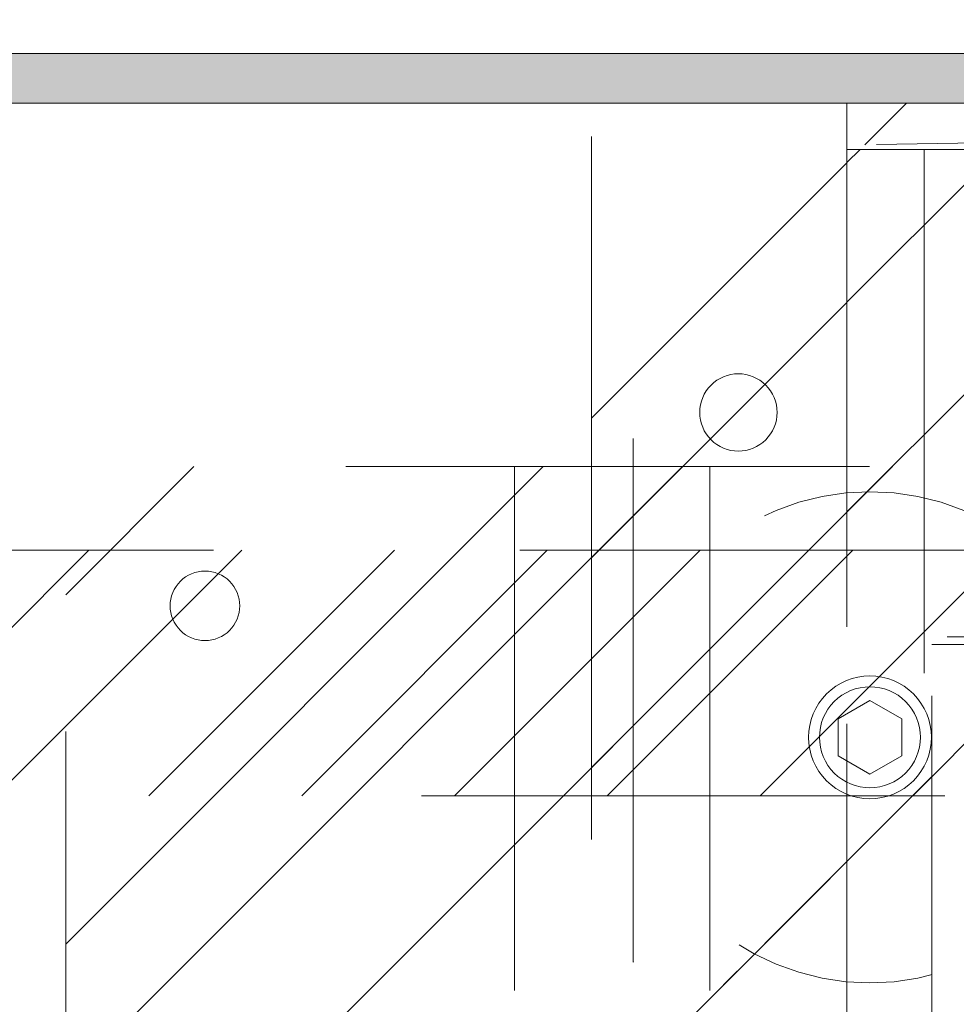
# Model space of a CAD drawing. Header units: inches. Extents: x -467 to -298, y -222 to 20.
# Tile 9 of 57: x -401.9 to -399.51, y 13.62 to 16.13. Entities that reach past the tile are written whole.
import ezdxf

# ---------------------------------------------------------------- set-up
doc = ezdxf.new("R2010")
doc.units = ezdxf.units.IN
doc.header["$LTSCALE"] = 32
doc.header["$MEASUREMENT"] = 0
doc.linetypes.add('Dash Style-1', pattern=[0.083328, 0.041656, -0.041672])
for name, color, linetype, lineweight in [('Black', 7, 'Continuous', 18), ('DashLine', 7, 'Dash Style-1', 13), ('DashLineFill', 7, 'Dash Style-1', 13), ('Drawing', 7, 'Continuous', 18), ('Metal-Black', 7, 'Continuous', 18), ('Metal__PL', 7, 'Continuous', 18), ('None', 7, 'Continuous', 18), ('SolidLine', 7, 'Continuous', 15)]:
    doc.layers.add(name, color=color, linetype=linetype, lineweight=lineweight)
doc.layers.add('Electrical', color=1, linetype='Dash Style-1', lineweight=15, true_color=0xff0000)
pattern_1 = [(45, (0, 0), (-1.61301565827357, 1.935715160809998), []), (45, (-1.0608, 1.0608), (-0.4723460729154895, 0.4167612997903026), [])]

# ---------------------------------------------------------------- blocks, each defined once
blk = doc.blocks.new('1BP8DW-Leveler (2D)')
at = {"layer": 'DashLine', "flags": 128}
for points in [[(0.625, -1.786516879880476e-14), (0.6219904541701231, -0.06126071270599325), (0.6129908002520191, -0.1219314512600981), (0.5980877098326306, -0.1814279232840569), (0.5774247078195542, -0.2391771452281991), (0.551200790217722, -0.2946229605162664), (0.5196685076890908, -0.3472313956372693), (0.4831315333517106, -0.3964958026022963), (0.4419417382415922, -0.4419417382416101), (0.3964958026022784, -0.4831315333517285), (0.3472313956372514, -0.5196685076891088), (0.2946229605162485, -0.5512007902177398), (0.2391771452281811, -0.5774247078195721), (0.181427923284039, -0.5980877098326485), (0.1219314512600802, -0.612990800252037), (0.06126071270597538, -0.6219904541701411), (0, -0.625000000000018), (-0.06126071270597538, -0.6219904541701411), (-0.1219314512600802, -0.612990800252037), (-0.181427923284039, -0.5980877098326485), (-0.2391771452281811, -0.5774247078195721), (-0.2946229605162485, -0.5512007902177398), (-0.3472313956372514, -0.5196685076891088), (-0.3964958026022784, -0.4831315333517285), (-0.4419417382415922, -0.4419417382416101), (-0.4831315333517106, -0.3964958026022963), (-0.5196685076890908, -0.3472313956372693), (-0.551200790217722, -0.2946229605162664), (-0.5774247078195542, -0.2391771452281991), (-0.5980877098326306, -0.1814279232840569), (-0.6129908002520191, -0.1219314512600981), (-0.6219904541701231, -0.06126071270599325), (-0.625, -1.786516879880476e-14), (-0.6219904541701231, 0.06126071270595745), (-0.6129908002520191, 0.1219314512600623), (-0.5980877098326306, 0.1814279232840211), (-0.5774247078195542, 0.2391771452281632), (-0.551200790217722, 0.2946229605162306), (-0.5196685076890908, 0.3472313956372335), (-0.4831315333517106, 0.3964958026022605), (-0.4419417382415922, 0.4419417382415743), (-0.3964958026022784, 0.4831315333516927), (-0.3472313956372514, 0.5196685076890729), (-0.2946229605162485, 0.5512007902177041), (-0.2391771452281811, 0.5774247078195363), (-0.181427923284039, 0.5980877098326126), (-0.1219314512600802, 0.6129908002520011), (-0.06126071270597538, 0.6219904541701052), (0, 0.6249999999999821), (0.06126071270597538, 0.6219904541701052), (0.1219314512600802, 0.6129908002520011), (0.181427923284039, 0.5980877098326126), (0.2391771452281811, 0.5774247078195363), (0.2946229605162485, 0.5512007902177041), (0.3472313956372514, 0.5196685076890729), (0.3964958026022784, 0.4831315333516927), (0.4419417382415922, 0.4419417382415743), (0.4831315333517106, 0.3964958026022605), (0.5196685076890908, 0.3472313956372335), (0.551200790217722, 0.2946229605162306), (0.5774247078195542, 0.2391771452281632), (0.5980877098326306, 0.1814279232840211), (0.6129908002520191, 0.1219314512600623), (0.6219904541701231, 0.06126071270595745)], [(0, 0.1562499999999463), (0.01531517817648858, 0.1554976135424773), (0.03048286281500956, 0.1532477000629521), (0.04535698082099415, 0.1495219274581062), (0.05979428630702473, 0.1443561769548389), (0.07365574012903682, 0.1378001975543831), (0.08680784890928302, 0.129917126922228), (0.09912395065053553, 0.1207828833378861), (0.1104854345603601, 0.1104854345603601), (0.1207828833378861, 0.09912395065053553), (0.129917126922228, 0.08680784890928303), (0.1378001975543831, 0.0736557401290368), (0.1443561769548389, 0.05979428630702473), (0.1495219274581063, 0.04535698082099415), (0.1532477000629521, 0.03048286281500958), (0.1554976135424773, 0.01531517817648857), (0.1562499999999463, 9.56755311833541e-18), (0.1554976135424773, -0.01531517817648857), (0.1532477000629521, -0.03048286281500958), (0.1495219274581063, -0.04535698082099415), (0.1443561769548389, -0.05979428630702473), (0.1378001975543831, -0.0736557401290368), (0.129917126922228, -0.08680784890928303), (0.1207828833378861, -0.09912395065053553), (0.1104854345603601, -0.1104854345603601), (0.09912395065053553, -0.1207828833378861), (0.08680784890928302, -0.129917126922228), (0.07365574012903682, -0.1378001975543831), (0.05979428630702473, -0.1443561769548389), (0.04535698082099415, -0.1495219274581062), (0.03048286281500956, -0.1532477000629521), (0.01531517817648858, -0.1554976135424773), (0, -0.1562499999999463), (-0.01531517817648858, -0.1554976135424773), (-0.03048286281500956, -0.1532477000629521), (-0.04535698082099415, -0.1495219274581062), (-0.05979428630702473, -0.1443561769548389), (-0.07365574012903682, -0.1378001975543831), (-0.08680784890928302, -0.129917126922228), (-0.09912395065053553, -0.1207828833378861), (-0.1104854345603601, -0.1104854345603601), (-0.1207828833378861, -0.09912395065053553), (-0.129917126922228, -0.08680784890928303), (-0.1378001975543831, -0.0736557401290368), (-0.1443561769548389, -0.05979428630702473), (-0.1495219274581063, -0.04535698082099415), (-0.1532477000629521, -0.03048286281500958), (-0.1554976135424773, -0.01531517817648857), (-0.1562499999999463, 9.56755311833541e-18), (-0.1554976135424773, 0.01531517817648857), (-0.1532477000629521, 0.03048286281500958), (-0.1495219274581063, 0.04535698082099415), (-0.1443561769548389, 0.05979428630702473), (-0.1378001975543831, 0.0736557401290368), (-0.129917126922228, 0.08680784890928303), (-0.1207828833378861, 0.09912395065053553), (-0.1104854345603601, 0.1104854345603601), (-0.09912395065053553, 0.1207828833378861), (-0.08680784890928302, 0.129917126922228), (-0.07365574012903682, 0.1378001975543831), (-0.05979428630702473, 0.1443561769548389), (-0.04535698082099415, 0.1495219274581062), (-0.03048286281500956, 0.1532477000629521), (-0.01531517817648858, 0.1554976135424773)], [(5.740531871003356e-18, 0.09374999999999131), (-0.08118988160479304, 0.04687499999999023), (-0.08118988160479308, -0.04687500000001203), (-1.722159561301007e-17, -0.09375000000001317), (0.08118988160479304, -0.04687500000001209), (0.08118988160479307, 0.0468749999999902)]]:
    blk.add_lwpolyline(points, close=True, dxfattribs=at)
blk = doc.blocks.new('1BRPFX-Ped_Plate (2D)')
at = {"layer": 'DashLineFill', "linetype": 'Continuous', "lineweight": 13}
h = blk.add_hatch(dxfattribs=at)
h.set_pattern_fill('Steel', color=253, style=0, pattern_type=2)
h.set_pattern_definition(pattern_1)
edge = h.paths.add_edge_path()
edge.add_arc((-4.145669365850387, -1.704724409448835), 0.125984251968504, 180, 270.0000000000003)
edge.add_line((-4.145669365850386, -1.830708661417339), (4.145669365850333, -1.830708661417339))
edge.add_arc((4.145669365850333, -1.704724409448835), 0.125984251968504, 270.0000000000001, 360)
edge.add_line((4.271653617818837, -1.704724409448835), (4.271653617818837, 1.704724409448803))
edge.add_arc((4.145669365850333, 1.704724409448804), 0.1259842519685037, 359.9999999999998, 450.0000000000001)
edge.add_line((4.145669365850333, 1.830708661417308), (-4.145669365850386, 1.830708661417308))
edge.add_arc((-4.145669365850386, 1.704724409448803), 0.1259842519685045, 89.99999999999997, 179.9999999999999)
edge.add_line((-4.271653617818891, 1.704724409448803), (-4.271653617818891, -1.704724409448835))
at = {"layer": 'DashLine'}
for p, q in [((-3.129110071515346, 1.830708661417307), (-3.129110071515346, -1.83070866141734)), ((-2.632295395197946, 1.830708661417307), (-2.632295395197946, -1.83070866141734))]:
    blk.add_line(p, q, dxfattribs=at)
at = {"layer": 'DashLineFill', "flags": 128}
blk.add_lwpolyline([(-4.271653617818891, -1.704724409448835, 0.4142135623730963), (-4.145669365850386, -1.830708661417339), (4.145669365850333, -1.830708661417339, 0.4142135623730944), (4.271653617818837, -1.704724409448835), (4.271653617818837, 1.704724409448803, 0.4142135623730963), (4.145669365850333, 1.830708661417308), (-4.145669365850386, 1.830708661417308, 0.4142135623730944), (-4.271653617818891, 1.704724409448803)], format="xyb", close=True, dxfattribs=at)
at = {"layer": 'SolidLine', "flags": 128}
for points in [[(-3.91732290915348, 1.564960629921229), (-3.908640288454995, 1.564534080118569), (-3.900041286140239, 1.563258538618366), (-3.891608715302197, 1.561146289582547), (-3.883423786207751, 1.558217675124), (-3.875565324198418, 1.554500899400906), (-3.868109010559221, 1.550031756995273), (-3.861126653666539, 1.544853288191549), (-3.854685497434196, 1.539015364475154), (-3.848847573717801, 1.53257420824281), (-3.843669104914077, 1.525591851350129), (-3.839199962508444, 1.518135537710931), (-3.835483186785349, 1.510277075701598), (-3.832554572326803, 1.502092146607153), (-3.830442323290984, 1.493659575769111), (-3.82916678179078, 1.485060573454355), (-3.828740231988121, 1.47637795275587), (-3.82916678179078, 1.467695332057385), (-3.830442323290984, 1.459096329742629), (-3.832554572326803, 1.450663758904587), (-3.835483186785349, 1.442478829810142), (-3.839199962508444, 1.434620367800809), (-3.843669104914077, 1.427164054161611), (-3.848847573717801, 1.42018169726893), (-3.854685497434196, 1.413740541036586), (-3.861126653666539, 1.407902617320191), (-3.868109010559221, 1.402724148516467), (-3.875565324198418, 1.398255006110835), (-3.883423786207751, 1.39453823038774), (-3.891608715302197, 1.391609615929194), (-3.900041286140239, 1.389497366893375), (-3.908640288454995, 1.388221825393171), (-3.91732290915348, 1.387795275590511), (-3.926005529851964, 1.388221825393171), (-3.93460453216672, 1.389497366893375), (-3.943037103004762, 1.391609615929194), (-3.951222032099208, 1.39453823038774), (-3.95908049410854, 1.398255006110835), (-3.966536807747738, 1.402724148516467), (-3.97351916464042, 1.407902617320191), (-3.979960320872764, 1.413740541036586), (-3.985798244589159, 1.42018169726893), (-3.990976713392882, 1.427164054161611), (-3.995445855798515, 1.434620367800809), (-3.99916263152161, 1.442478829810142), (-4.002091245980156, 1.450663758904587), (-4.004203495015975, 1.459096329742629), (-4.005479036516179, 1.467695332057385), (-4.005905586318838, 1.47637795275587), (-4.005479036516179, 1.485060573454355), (-4.004203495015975, 1.493659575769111), (-4.002091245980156, 1.502092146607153), (-3.99916263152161, 1.510277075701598), (-3.995445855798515, 1.518135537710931), (-3.990976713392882, 1.525591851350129), (-3.985798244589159, 1.53257420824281), (-3.979960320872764, 1.539015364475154), (-3.97351916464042, 1.544853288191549), (-3.966536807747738, 1.550031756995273), (-3.95908049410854, 1.554500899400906), (-3.951222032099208, 1.558217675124), (-3.943037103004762, 1.561146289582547), (-3.93460453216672, 1.563258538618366), (-3.926005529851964, 1.564534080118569)], [(-2.224409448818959, 1.270275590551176), (-2.211810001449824, 1.269656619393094), (-2.199331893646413, 1.267805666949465), (-2.1870952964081, 1.264740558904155), (-2.175218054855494, 1.260490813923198), (-2.163814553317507, 1.255097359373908), (-2.152994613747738, 1.248612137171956), (-2.142862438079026, 1.241097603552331), (-2.13351560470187, 1.232626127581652), (-2.12504412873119, 1.223279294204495), (-2.117529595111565, 1.213147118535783), (-2.111044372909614, 1.202327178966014), (-2.105650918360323, 1.190923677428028), (-2.101401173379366, 1.179046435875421), (-2.098336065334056, 1.166809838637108), (-2.096485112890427, 1.154331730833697), (-2.095866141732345, 1.141732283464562), (-2.096485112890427, 1.129132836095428), (-2.098336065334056, 1.116654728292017), (-2.101401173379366, 1.104418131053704), (-2.105650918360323, 1.092540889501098), (-2.111044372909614, 1.081137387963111), (-2.117529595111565, 1.070317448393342), (-2.12504412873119, 1.06018527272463), (-2.13351560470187, 1.050838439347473), (-2.142862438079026, 1.042366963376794), (-2.152994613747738, 1.034852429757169), (-2.163814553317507, 1.028367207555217), (-2.175218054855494, 1.022973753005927), (-2.1870952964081, 1.01872400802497), (-2.199331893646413, 1.01565889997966), (-2.211810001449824, 1.013807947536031), (-2.224409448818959, 1.013188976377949), (-2.237008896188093, 1.013807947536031), (-2.249487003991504, 1.01565889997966), (-2.261723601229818, 1.01872400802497), (-2.273600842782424, 1.022973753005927), (-2.28500434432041, 1.028367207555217), (-2.295824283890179, 1.034852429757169), (-2.305956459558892, 1.042366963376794), (-2.315303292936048, 1.050838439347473), (-2.323774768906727, 1.06018527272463), (-2.331289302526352, 1.070317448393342), (-2.337774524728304, 1.081137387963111), (-2.343167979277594, 1.092540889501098), (-2.347417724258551, 1.104418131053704), (-2.350482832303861, 1.116654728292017), (-2.35233378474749, 1.129132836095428), (-2.352952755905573, 1.141732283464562), (-2.35233378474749, 1.154331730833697), (-2.350482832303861, 1.166809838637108), (-2.347417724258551, 1.179046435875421), (-2.343167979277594, 1.190923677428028), (-2.337774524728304, 1.202327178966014), (-2.331289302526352, 1.213147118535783), (-2.323774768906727, 1.223279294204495), (-2.315303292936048, 1.232626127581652), (-2.305956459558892, 1.241097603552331), (-2.295824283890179, 1.248612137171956), (-2.28500434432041, 1.255097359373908), (-2.273600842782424, 1.260490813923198), (-2.261723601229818, 1.264740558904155), (-2.249487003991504, 1.267805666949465), (-2.237008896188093, 1.269656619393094)]]:
    blk.add_lwpolyline(points, close=True, dxfattribs=at)
at = {"layer": 'Metal-Black', "color": 7}
blk.add_blockref('1BP8DW-Leveler (2D)', (-2.224409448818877, 1.141732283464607), dxfattribs=at)
blk = doc.blocks.new('Group-12')
at = {"layer": 'Black', "color": 7}
blk.add_blockref('1BRPFX-Ped_Plate (2D)', (8.976377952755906, -5.31496062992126), dxfattribs=at)
blk = doc.blocks.new('Group-13')
at = {"layer": 'None'}
blk.add_blockref('Group-12', (0, 0), dxfattribs=at)
blk = doc.blocks.new('SL Low Storage (2D)')
at = {"layer": 'None'}
blk.add_blockref('Group-13', (0, 0), dxfattribs=at)
at = {"layer": 'Drawing', "color": 0, "flags": 1}
for tag in ['Tag', 'Catalog', 'Option1', 'Option2', 'Option3', 'Option4', 'Option5', 'Option6', 'Option7', 'Option8', 'Option9', 'Option10', 'Option11', 'Option12', 'Custom', 'FinishGroup', 'Discount', 'Item2', 'Item3', 'Item6', 'Item9', 'Item10', 'Item12', 'Item13', 'Item16', 'Item19', 'Item20', 'Item21', 'Item22', 'Item23', 'Item24', 'Item25', 'Item8', 'Item18', 'Item1', 'Item4', 'Item5', 'Item7', 'Item11', 'Item14', 'Item15', 'Item17']:
    blk.add_attdef(tag, (-47.02492789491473, 4.938103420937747), '', height=0.007086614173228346, dxfattribs=at)
blk = doc.blocks.new('Group-32')
at = {"layer": 'Metal__PL', "linetype": 'Continuous', "lineweight": 0, "transparency": 33554687}
blk.add_hatch(color=7, dxfattribs=at).paths.add_polyline_path([(1.476377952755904, -2.433070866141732), (68.28740157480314, -2.433070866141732), (68.28740157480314, -2.559055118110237), (1.476377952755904, -2.559055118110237)])
at = {"layer": 'DashLine', "flags": 128}
blk.add_lwpolyline([(0, -2.559055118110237), (69.76377952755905, -2.559055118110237), (69.76377952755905, -24.01574803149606), (0, -24.01574803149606)], close=True, dxfattribs=at)
at = {"layer": 'Metal__PL', "linetype": 'Continuous', "transparency": 33554687, "flags": 128}
blk.add_lwpolyline([(1.476377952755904, -2.433070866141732), (68.28740157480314, -2.433070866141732), (68.28740157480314, -2.559055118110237), (1.476377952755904, -2.559055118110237)], close=True, dxfattribs=at)
at = {"layer": 'SolidLine', "flags": 128}
blk.add_lwpolyline([(0, -2.559055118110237), (69.76377952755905, -2.559055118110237), (69.76377952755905, -24.01574803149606), (0, -24.01574803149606)], close=True, dxfattribs=at)
blk = doc.blocks.new('Group-35')
at = {"layer": 'DashLineFill', "linetype": 'Continuous', "lineweight": 13}
h = blk.add_hatch(dxfattribs=at)
h.set_pattern_fill('Steel', color=253, style=0, pattern_type=2)
h.set_pattern_definition(pattern_1)
h.paths.add_polyline_path([(-2.066929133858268, 1.397637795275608), (2.066929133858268, 1.397637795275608), (2.066929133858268, 0.1377952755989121), (2.106299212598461, 0.1377952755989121), (2.106299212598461, -0.1377952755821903), (2.066929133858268, -0.1377952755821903), (2.066929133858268, -5.275590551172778), (2.106299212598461, -5.275590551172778), (2.106299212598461, -5.55118110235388), (2.066929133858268, -5.55118110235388), (2.066929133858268, -5.82677165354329), (-2.066929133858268, -5.82677165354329), (-2.066929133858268, -5.55118110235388), (-2.106299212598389, -5.55118110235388), (-2.106299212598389, -5.275590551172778), (-2.066929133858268, -5.275590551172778), (-2.066929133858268, -0.1377952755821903), (-2.106299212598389, -0.1377952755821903), (-2.106299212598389, 0.1377952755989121), (-2.066929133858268, 0.1377952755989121)])
at = {"layer": 'DashLineFill', "flags": 128}
blk.add_lwpolyline([(-2.066929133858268, 1.397637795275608), (2.066929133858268, 1.397637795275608), (2.066929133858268, 0.1377952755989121), (2.106299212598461, 0.1377952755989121), (2.106299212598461, -0.1377952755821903), (2.066929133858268, -0.1377952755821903), (2.066929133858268, -5.275590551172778), (2.106299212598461, -5.275590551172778), (2.106299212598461, -5.55118110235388), (2.066929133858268, -5.55118110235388), (2.066929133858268, -5.82677165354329), (-2.066929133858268, -5.82677165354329), (-2.066929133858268, -5.55118110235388), (-2.106299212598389, -5.55118110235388), (-2.106299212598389, -5.275590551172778), (-2.066929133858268, -5.275590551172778), (-2.066929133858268, -0.1377952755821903), (-2.106299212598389, -0.1377952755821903), (-2.106299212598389, 0.1377952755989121), (-2.066929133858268, 0.1377952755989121)], close=True, dxfattribs=at)
blk = doc.blocks.new('TL14_upper_leg (2D)')
at = {"layer": 'DashLine', "color": 7}
blk.add_blockref('Group-35', (0, 0), dxfattribs=at)
blk = doc.blocks.new('1BRPT9-Bracket (2D)')
at = {"layer": 'DashLineFill', "linetype": 'Continuous', "lineweight": 13}
h = blk.add_hatch(dxfattribs=at)
h.set_pattern_fill('Steel', color=253, style=0, pattern_type=2)
h.set_pattern_definition(pattern_1)
edge = h.paths.add_edge_path()
edge.add_arc((1.677931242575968, -8.488188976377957), 0.2519685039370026, 269.999999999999, 360.0000000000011)
edge.add_line((1.929899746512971, -8.488188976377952), (1.929899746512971, -7.480314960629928))
edge.add_line((1.929899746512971, -7.480314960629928), (2.323600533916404, -7.480314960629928))
edge.add_line((2.323600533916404, -7.480314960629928), (2.323600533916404, 7.461135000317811))
edge.add_line((2.323600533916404, 7.461135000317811), (1.929899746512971, 7.480314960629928))
edge.add_line((1.929899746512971, 7.480314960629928), (1.929899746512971, 8.488188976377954))
edge.add_arc((1.677931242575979, 8.488188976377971), 0.2519685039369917, 359.999999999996, 450.0000000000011)
edge.add_line((1.677931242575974, 8.740157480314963), (-2.32206875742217, 8.740157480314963))
edge.add_line((-2.32206875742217, 8.740157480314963), (-2.32206875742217, -8.74015748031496))
edge.add_line((-2.32206875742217, -8.74015748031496), (1.677931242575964, -8.74015748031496))
at = {"layer": 'DashLineFill'}
blk.add_line((-2.125218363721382, 8.740157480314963), (-2.125218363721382, -8.74015748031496), dxfattribs=at)
at = {"layer": 'DashLineFill', "flags": 128}
blk.add_lwpolyline([(1.677931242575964, -8.74015748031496, 0.4142135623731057), (1.929899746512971, -8.488188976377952), (1.929899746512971, -7.480314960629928), (2.323600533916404, -7.480314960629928), (2.323600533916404, 7.461135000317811), (1.929899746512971, 7.480314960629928), (1.929899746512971, 8.488188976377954, 0.4142135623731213), (1.677931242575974, 8.740157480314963), (-2.32206875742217, 8.740157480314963), (-2.32206875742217, -8.74015748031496)], format="xyb", close=True, dxfattribs=at)
blk = doc.blocks.new('1BRPT8_Cover (2D)')
at = {"layer": 'DashLineFill', "linetype": 'Continuous', "lineweight": 13}
h = blk.add_hatch(dxfattribs=at)
h.set_pattern_fill('Steel', color=253, style=0, pattern_type=2)
h.set_pattern_definition(pattern_1)
h.paths.add_polyline_path([(-1.594488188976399, -8.763779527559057), (-2.322834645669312, -8.763779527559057), (-2.322834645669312, -8.751066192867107), (-2.826068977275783, -8.742282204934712), (-2.866441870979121, -8.70280193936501), (-2.866441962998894, -6.672971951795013), (-2.84717538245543, -6.653289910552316), (-2.322834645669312, -6.644137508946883), (-2.322834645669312, -6.584208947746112), (-2.847175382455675, -6.575056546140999), (-2.866441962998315, -6.555374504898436), (-2.866441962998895, -4.468247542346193), (-2.847175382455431, -4.448565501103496), (-2.322834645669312, -4.439413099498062), (-2.322834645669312, -4.37948453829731), (-2.847175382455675, -4.370332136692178), (-2.866441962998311, -4.350650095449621), (-2.866441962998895, -2.263523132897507), (-2.847175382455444, -2.243841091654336), (-2.322834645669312, -2.234688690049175), (-2.322834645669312, -2.174760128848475), (-2.847175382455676, -2.165607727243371), (-2.866441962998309, -2.145925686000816), (-2.866441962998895, -0.05879872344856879), (-2.847175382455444, -0.03911668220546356), (-2.322834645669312, -0.02996428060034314), (-2.322834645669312, 0.02996428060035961), (-2.847175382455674, 0.03911668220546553), (-2.866441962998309, 0.05879872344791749), (-2.866441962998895, 2.145925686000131), (-2.847175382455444, 2.165607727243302), (-2.322834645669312, 2.174760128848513), (-2.322834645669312, 2.234688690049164), (-2.847175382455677, 2.243841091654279), (-2.866441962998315, 2.263523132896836), (-2.866441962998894, 4.350650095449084), (-2.84717538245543, 4.37033213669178), (-2.322834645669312, 4.379484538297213), (-2.322834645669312, 4.439413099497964), (-2.847175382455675, 4.448565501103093), (-2.866441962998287, 4.46824754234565), (-2.865499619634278, 6.55537450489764), (-2.84717538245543, 6.575056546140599), (-2.322834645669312, 6.584208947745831), (-2.322834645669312, 6.644137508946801), (-2.847175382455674, 6.653289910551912), (-2.866441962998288, 6.672971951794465), (-2.866441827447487, 8.702801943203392), (-2.826068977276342, 8.742282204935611), (-1.594488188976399, 8.763779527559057), (-1.594488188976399, 8.858267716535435), (-2.97244094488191, 8.858267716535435), (-2.97244094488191, -8.858267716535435), (-1.594488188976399, -8.858267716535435)])
h = blk.add_hatch(dxfattribs=at)
h.set_pattern_fill('Steel', color=253, style=0, pattern_type=2)
h.set_pattern_definition(pattern_1)
h.paths.add_polyline_path([(-2.322834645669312, 8.858267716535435), (-2.322834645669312, -8.858267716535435), (-2.97244094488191, -8.858267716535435), (-2.97244094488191, 8.858267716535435)])
at = {"layer": 'DashLineFill', "flags": 128}
for points in [[(-1.594488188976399, -8.763779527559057), (-2.322834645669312, -8.763779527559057), (-2.322834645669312, -8.751066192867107), (-2.826068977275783, -8.742282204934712), (-2.866441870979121, -8.70280193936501), (-2.866441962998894, -6.672971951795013), (-2.84717538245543, -6.653289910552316), (-2.322834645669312, -6.644137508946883), (-2.322834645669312, -6.584208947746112), (-2.847175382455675, -6.575056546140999), (-2.866441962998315, -6.555374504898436), (-2.866441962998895, -4.468247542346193), (-2.847175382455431, -4.448565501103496), (-2.322834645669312, -4.439413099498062), (-2.322834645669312, -4.37948453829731), (-2.847175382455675, -4.370332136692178), (-2.866441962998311, -4.350650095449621), (-2.866441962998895, -2.263523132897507), (-2.847175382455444, -2.243841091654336), (-2.322834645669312, -2.234688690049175), (-2.322834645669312, -2.174760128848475), (-2.847175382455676, -2.165607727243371), (-2.866441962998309, -2.145925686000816), (-2.866441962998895, -0.05879872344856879), (-2.847175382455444, -0.03911668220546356), (-2.322834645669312, -0.02996428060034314), (-2.322834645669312, 0.02996428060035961), (-2.847175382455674, 0.03911668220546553), (-2.866441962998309, 0.05879872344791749), (-2.866441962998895, 2.145925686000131), (-2.847175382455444, 2.165607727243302), (-2.322834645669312, 2.174760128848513), (-2.322834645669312, 2.234688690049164), (-2.847175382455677, 2.243841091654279), (-2.866441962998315, 2.263523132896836), (-2.866441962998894, 4.350650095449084), (-2.84717538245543, 4.37033213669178), (-2.322834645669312, 4.379484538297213), (-2.322834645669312, 4.439413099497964), (-2.847175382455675, 4.448565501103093), (-2.866441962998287, 4.46824754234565), (-2.865499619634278, 6.55537450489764), (-2.84717538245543, 6.575056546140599), (-2.322834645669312, 6.584208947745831), (-2.322834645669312, 6.644137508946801), (-2.847175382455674, 6.653289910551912), (-2.866441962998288, 6.672971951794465), (-2.866441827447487, 8.702801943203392), (-2.826068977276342, 8.742282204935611), (-1.594488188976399, 8.763779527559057), (-1.594488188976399, 8.858267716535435), (-2.97244094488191, 8.858267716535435), (-2.97244094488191, -8.858267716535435), (-1.594488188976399, -8.858267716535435)], [(-2.322834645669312, 8.858267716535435), (-2.322834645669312, -8.858267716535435), (-2.97244094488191, -8.858267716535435), (-2.97244094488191, 8.858267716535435)]]:
    blk.add_lwpolyline(points, close=True, dxfattribs=at)
at = {"layer": 'SolidLine', "flags": 128}
blk.add_lwpolyline([(-2.500000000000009, 8.070866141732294), (-2.500473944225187, 8.061218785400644), (-2.501891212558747, 8.051664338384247), (-2.504238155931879, 8.042294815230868), (-2.507492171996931, 8.033200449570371), (-2.511621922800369, 8.024468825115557), (-2.516587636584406, 8.016184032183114), (-2.522341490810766, 8.008425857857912), (-2.528828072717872, 8.001269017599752), (-2.535984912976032, 7.994782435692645), (-2.543743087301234, 7.989028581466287), (-2.552027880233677, 7.984062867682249), (-2.560759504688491, 7.979933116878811), (-2.569853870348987, 7.976679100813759), (-2.579223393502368, 7.974332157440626), (-2.588777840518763, 7.972914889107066), (-2.598425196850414, 7.972440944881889), (-2.608072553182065, 7.972914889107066), (-2.61762700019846, 7.974332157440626), (-2.626996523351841, 7.976679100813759), (-2.636090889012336, 7.979933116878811), (-2.644822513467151, 7.984062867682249), (-2.653107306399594, 7.989028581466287), (-2.660865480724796, 7.994782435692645), (-2.668022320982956, 8.001269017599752), (-2.674508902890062, 8.008425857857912), (-2.680262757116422, 8.016184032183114), (-2.685228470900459, 8.024468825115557), (-2.689358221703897, 8.033200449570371), (-2.692612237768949, 8.042294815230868), (-2.694959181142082, 8.051664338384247), (-2.696376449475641, 8.061218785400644), (-2.696850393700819, 8.070866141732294), (-2.696376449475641, 8.080513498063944), (-2.694959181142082, 8.09006794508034), (-2.692612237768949, 8.09943746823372), (-2.689358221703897, 8.108531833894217), (-2.685228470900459, 8.117263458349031), (-2.680262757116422, 8.125548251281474), (-2.674508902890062, 8.133306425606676), (-2.668022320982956, 8.140463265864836), (-2.660865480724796, 8.146949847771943), (-2.653107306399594, 8.152703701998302), (-2.644822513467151, 8.157669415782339), (-2.636090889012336, 8.161799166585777), (-2.626996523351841, 8.165053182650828), (-2.61762700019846, 8.167400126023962), (-2.608072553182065, 8.168817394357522), (-2.598425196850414, 8.169291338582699), (-2.588777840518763, 8.168817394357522), (-2.579223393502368, 8.167400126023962), (-2.569853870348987, 8.165053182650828), (-2.560759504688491, 8.161799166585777), (-2.552027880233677, 8.157669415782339), (-2.543743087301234, 8.152703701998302), (-2.535984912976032, 8.146949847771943), (-2.528828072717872, 8.140463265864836), (-2.522341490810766, 8.133306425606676), (-2.516587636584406, 8.125548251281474), (-2.511621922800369, 8.117263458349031), (-2.507492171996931, 8.108531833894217), (-2.504238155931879, 8.09943746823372), (-2.501891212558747, 8.09006794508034), (-2.500473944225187, 8.080513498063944)], close=True, dxfattribs=at)
blk = doc.blocks.new('SlateLegLocator-R3')
at = {"color": 255, "linetype": 'Dash Style-1', "lineweight": 5}
blk.add_wipeout([(-2.106299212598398, 1.3779527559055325), (2.1062992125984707, 1.3779527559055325), (2.1062992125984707, -5.807086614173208), (-2.106299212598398, -5.807086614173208)], dxfattribs=at).dxf.layer = 'Black'
at = {"layer": 'Black', "linetype": 'Dash Style-1', "lineweight": 5, "flags": 128}
blk.add_lwpolyline([(-2.106299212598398, 1.377952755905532), (2.10629921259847, 1.377952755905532), (2.10629921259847, -5.807086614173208), (-2.106299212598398, -5.807086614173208)], close=True, dxfattribs=at)
blk = doc.blocks.new('Group-59')
at = {"layer": 'None', "color": 7}
for name, p in [('1BRPT8_Cover (2D)', (7.862204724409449, -11.41732283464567)), ('1BRPT9-Bracket (2D)', (7.862204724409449, -11.41732283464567)), ('TL14_upper_leg (2D)', (7.862204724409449, -5.31496062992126))]:
    blk.add_blockref(name, p, dxfattribs=at)
blk.add_blockref('SlateLegLocator-R3', (7.862204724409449, -5.31496062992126), dxfattribs=at)
blk = doc.blocks.new('Group-61')
at = {"layer": 'None'}
blk.add_blockref('Group-32', (0, 0), dxfattribs=at)
blk.add_blockref('Group-59', (0, 0), dxfattribs=at)
blk = doc.blocks.new('SL Credenza Desk Top (2D)')
at = {"layer": 'None'}
blk.add_blockref('Group-61', (0, 0), dxfattribs=at)
at = {"layer": 'Drawing', "color": 0, "flags": 1}
for tag in ['Tag', 'Catalog', 'Option1', 'Option2', 'Option3', 'Option4', 'Option5', 'Option6', 'Option7', 'Option8', 'Option9', 'Option10', 'Option11', 'Option12', 'Custom', 'FinishGroup', 'Discount', 'Item2', 'Item3', 'Item6', 'Item9', 'Item10', 'Item12', 'Item13', 'Item16', 'Item19', 'Item20', 'Item21', 'Item22', 'Item23', 'Item24', 'Item25', 'Item8', 'Item18', 'Item1', 'Item4', 'Item5', 'Item7', 'Item11', 'Item14', 'Item15', 'Item17']:
    blk.add_attdef(tag, (-45.8715836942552, 8.953742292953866), '', height=0.007086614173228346, dxfattribs=at)
blk = doc.blocks.new('Group-69')
at = {"layer": 'DashLine', "flags": 128}
blk.add_lwpolyline([(12.01968503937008, -13.27551181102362), (48.00393700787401, -13.27551181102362), (48.00393700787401, -15.69677165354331), (12.01968503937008, -15.69677165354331)], close=True, dxfattribs=at)
blk = doc.blocks.new('Group-71')
at = {"layer": 'Electrical', "linetype": 'Continuous', "lineweight": 5, "true_color": 0xdd0000}
h = blk.add_hatch(dxfattribs=at)
h.set_pattern_fill('ElectricalHatch', color=12, style=0, pattern_type=2)
h.set_pattern_definition([(45, (0, 0), (-0.3333333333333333, -0.7222222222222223), [])])
edge = h.paths.add_edge_path()
edge.add_arc((12.76771653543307, -16.00935039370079), 0.3125, 180, 270)
edge.add_line((12.76771653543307, -16.32185039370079), (83.24015748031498, -16.32185039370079))
edge.add_arc((83.24015748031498, -16.00935039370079), 0.3125, 270, 360)
edge.add_arc((83.24015748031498, -16.00935039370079), 0.3125, 0, 90)
edge.add_line((83.24015748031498, -15.69685039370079), (12.76771653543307, -15.69685039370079))
edge.add_arc((12.76771653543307, -16.00935039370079), 0.3125, 90, 180)
at = {"layer": 'Electrical', "flags": 128}
blk.add_lwpolyline([(12.45521653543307, -16.00935039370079, 0.414213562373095), (12.76771653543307, -16.32185039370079), (83.24015748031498, -16.32185039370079, 0.414213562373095), (83.55265748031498, -16.00935039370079, 0.414213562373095), (83.24015748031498, -15.69685039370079), (12.76771653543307, -15.69685039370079, 0.414213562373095)], format="xyb", close=True, dxfattribs=at)
at = {"layer": 'None'}
blk.add_blockref('Group-69', (0, 0), dxfattribs=at)
blk = doc.blocks.new('Group-72')
at = {"layer": 'None'}
blk.add_blockref('Group-71', (0, 0), dxfattribs=at)
blk = doc.blocks.new('Group-73')
at = {"layer": 'None'}
blk.add_blockref('Group-72', (0, 0), dxfattribs=at)
blk = doc.blocks.new('SL Overhead (2D)')
at = {"layer": 'None'}
blk.add_blockref('Group-73', (0, 0), dxfattribs=at)
at = {"layer": 'Drawing', "color": 0, "flags": 1}
for tag in ['Tag', 'Catalog', 'Option1', 'Option2', 'Option3', 'Option4', 'Option5', 'Option6', 'Option7', 'Option8', 'Option9', 'Option10', 'Option11', 'Option12', 'Custom', 'FinishGroup', 'Discount', 'Item2', 'Item3', 'Item6', 'Item9', 'Item10', 'Item12', 'Item13', 'Item16', 'Item19', 'Item20', 'Item21', 'Item22', 'Item23', 'Item24', 'Item25', 'Item8', 'Item18', 'Item1', 'Item4', 'Item5', 'Item7', 'Item11', 'Item14', 'Item15', 'Item17']:
    blk.add_attdef(tag, (-59.01508537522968, -138.5264635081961), '', height=0.007086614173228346, dxfattribs=at)

msp = doc.modelspace()

# ---------------------------------------------------------------- block references
at = {"layer": 'Drawing'}
msp.add_blockref('SL Low Storage (2D)', (-406.4842519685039, 18.4763779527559), dxfattribs=at)

# ---------------------------------------------------------------- next in the draw order: block references
msp.add_blockref('SL Credenza Desk Top (2D)', (-405.3309077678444, 18.47637795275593), dxfattribs=at)

# ---------------------------------------------------------------- next in the draw order: block references
msp.add_blockref('SL Overhead (2D)', (-418.4842519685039, 30.4763779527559), dxfattribs=at)

doc.saveas('drawing.dxf')
